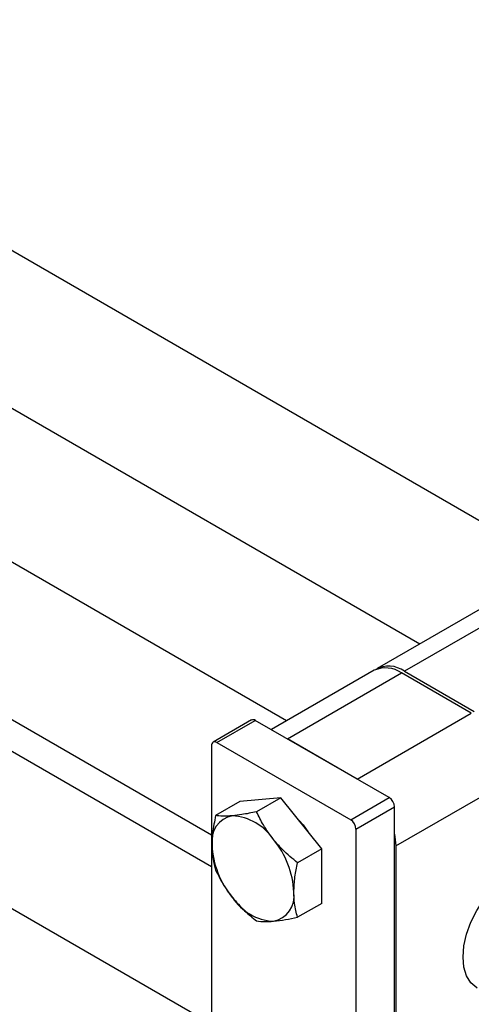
# Paper-space layout 'Sheet1' of a CAD drawing. Header units: millimetres. Extents: x -80341 to 21249, y 0 to 26255.
# Tile 85 of 154: x 13876 to 13942, y 9826 to 9970. Entities that reach past the tile are written whole.
import ezdxf

# ---------------------------------------------------------------- set-up
doc = ezdxf.new("R2010")
doc.units = ezdxf.units.MM
doc.linetypes.add('SLD-Sólida', pattern=[0])

psp = doc.layouts.new('Sheet1')

# ---------------------------------------------------------------- linework, layer by layer
at = {"color": 7, "linetype": 'SLD-Sólida', "lineweight": 25, "ltscale": 25}
for p, q in [((13954.57, 9890.2), (12717.48, 10604.35)), ((12707.48, 10587.03), (13934.56, 9878.65)), ((13914.97, 9867.34), (12677.88, 10581.5)), ((12667.88, 10564.17), (13903.95, 9850.6)), ((13903.95, 9845.93), (13065.96, 10329.69)), ((13055.97, 10312.37), (13903.95, 9822.84)), ((13945.03, 9884.7), (13928.27, 9875.02)), ((13949.03, 9884.3), (13932.27, 9874.63)), ((13927.85, 9874.78), (13912.75, 9866.06)), ((13915.09, 9864.71), (13931.85, 9874.38)), ((13942.1, 9868.46), (13931.85, 9874.38)), ((13932.27, 9874.63), (13942.53, 9868.71)), ((13925.34, 9858.79), (13942.1, 9868.46)), ((13909.84, 9867.48), (13904.18, 9864.21)), ((13904.73, 9864.16), (13910.39, 9867.42)), ((13930.05, 9856.07), (13910.39, 9867.42)), ((13904.73, 9864.16), (13924.39, 9852.81)), ((13925.34, 9858.79), (13915.09, 9864.71)), ((13903.95, 9863.71), (13903.95, 9808.35)), ((13931, 9848.99), (13947.76, 9858.66)), ((13908.13, 9855.51), (13904.56, 9853.45)), ((13914.14, 9856.04), (13908.13, 9855.51)), ((13914.14, 9856.04), (13910.57, 9853.99)), ((13920.15, 9848.57), (13914.14, 9856.04)), ((13924.39, 9852.81), (13930.05, 9856.07)), ((13925.17, 9851.46), (13930.83, 9854.73)), ((13930.83, 9799.37), (13930.83, 9854.73)), ((13925.17, 9851.46), (13925.17, 9796.1)), ((13920.15, 9848.57), (13916.58, 9846.51)), ((13920.15, 9840.55), (13920.15, 9848.57)), ((13931, 9848.99), (13931, 9804.9)), ((13920.15, 9840.55), (13916.58, 9838.5))]:
    psp.add_line(p, q, dxfattribs=at)
at = {"color": 7, "linetype": 'SLD-Sólida', "lineweight": 25, "ltscale": 25, "flags": 128}
for points in [[(13916.35, 9853.26), (13917.41, 9852.09), (13918.11, 9851.1)], [(13930.83, 9850.71), (13930.89, 9850.33), (13931, 9848.99)], [(13942.97, 9828.08), (13942.9, 9828.12), (13942.05, 9828.86), (13941.42, 9829.89), (13941.03, 9831.17), (13940.9, 9832.66), (13941.03, 9834.3), (13941.42, 9836.03), (13942.05, 9837.78), (13942.9, 9839.5), (13943.93, 9841.11), (13945.12, 9842.57), (13946.41, 9843.8), (13947.76, 9844.78)]]:
    psp.add_lwpolyline(points, dxfattribs=at)
at = {"color": 7, "linetype": 'SLD-Sólida', "lineweight": 25, "ltscale": 625}
for centre, radius, start, end in [((13929.51, 9871.11), 4.02, 54.3824, 114.3071), ((13929.97, 9871.53), 3.86, 53.3054, 119.5156), ((13910.07, 9866.97), 0.553, 54.3824, 114.3071), ((13904.43, 9863.78), 0.48, 50.7967, 189.214), ((13929.14, 9854.65), 1.69, 2.6055, 57.3945), ((13907.72, 9849.73), 3.74, 100.5468, 189.2519), ((13906.57, 9845.66), 7.76, 33.4349, 86.5705), ((13923.48, 9851.38), 1.69, 2.6055, 57.3945), ((13903.01, 9841.59), 13.05, 2.6393, 39.7721), ((13917.06, 9849.73), 13.05, 182.6393, 219.7721), ((13913.51, 9845.66), 7.76, 213.4349, 266.5705), ((13912.36, 9841.59), 3.74, 280.5468, 9.2519)]:
    psp.add_arc(centre, radius, start, end, dxfattribs=at)
at = {"color": 7, "linetype": 'SLD-Sólida', "lineweight": 25, "ltscale": 25}
for points, knots in [([(13910.57, 9853.99), (13909.83, 9853.84), (13908.54, 9853.58), (13907.48, 9853.46), (13907.03, 9853.41)], [0, 0, 0, 0, 0.581944, 1, 1, 1, 1]), ([(13913.04, 9849.94), (13912.53, 9850.64), (13911.57, 9851.94), (13910.89, 9853.34), (13910.57, 9853.99)], [0, 0, 0, 0, 0.53526, 1, 1, 1, 1]), ([(13904.56, 9853.45), (13904.39, 9852.58), (13904.09, 9851.1), (13904.05, 9849.71), (13904.03, 9849.13)], [0, 0, 0, 0, 0.581944, 1, 1, 1, 1]), ([(13907.03, 9853.41), (13906.52, 9853.38), (13905.56, 9853.32), (13904.88, 9853.41), (13904.56, 9853.45)], [0, 0, 0, 0, 0.53526, 1, 1, 1, 1]), ([(13916.58, 9846.51), (13915.84, 9847.12), (13914.55, 9848.18), (13913.49, 9849.42), (13913.04, 9849.94)], [0, 0, 0, 0, 0.581944, 1, 1, 1, 1]), ([(13904.03, 9849.13), (13904.06, 9848.42), (13904.12, 9847.1), (13904.42, 9845.96), (13904.56, 9845.44)], [0, 0, 0, 0, 0.53526, 1, 1, 1, 1]), ([(13904.56, 9845.44), (13904.96, 9844.62), (13905.65, 9843.22), (13906.62, 9841.93), (13907.03, 9841.39)], [0, 0, 0, 0, 0.581944, 1, 1, 1, 1]), ([(13916.05, 9842.19), (13916.08, 9842.94), (13916.14, 9844.33), (13916.44, 9845.82), (13916.58, 9846.51)], [0, 0, 0, 0, 0.53526, 1, 1, 1, 1]), ([(13907.03, 9841.39), (13907.61, 9840.73), (13908.69, 9839.49), (13909.97, 9838.45), (13910.57, 9837.96)], [0, 0, 0, 0, 0.53526, 1, 1, 1, 1]), ([(13916.58, 9838.5), (13916.41, 9839.16), (13916.11, 9840.31), (13916.07, 9841.64), (13916.05, 9842.19)], [0, 0, 0, 0, 0.581944, 1, 1, 1, 1]), ([(13913.04, 9837.92), (13913.62, 9837.98), (13914.7, 9838.11), (13915.98, 9838.37), (13916.58, 9838.5)], [0, 0, 0, 0, 0.53526, 1, 1, 1, 1]), ([(13910.57, 9837.96), (13910.97, 9837.91), (13911.66, 9837.83), (13912.64, 9837.89), (13913.04, 9837.92)], [0, 0, 0, 0, 0.581944, 1, 1, 1, 1])]:
    psp.add_open_spline(points, degree=3, knots=knots, dxfattribs=at)

doc.saveas('drawing.dxf')
